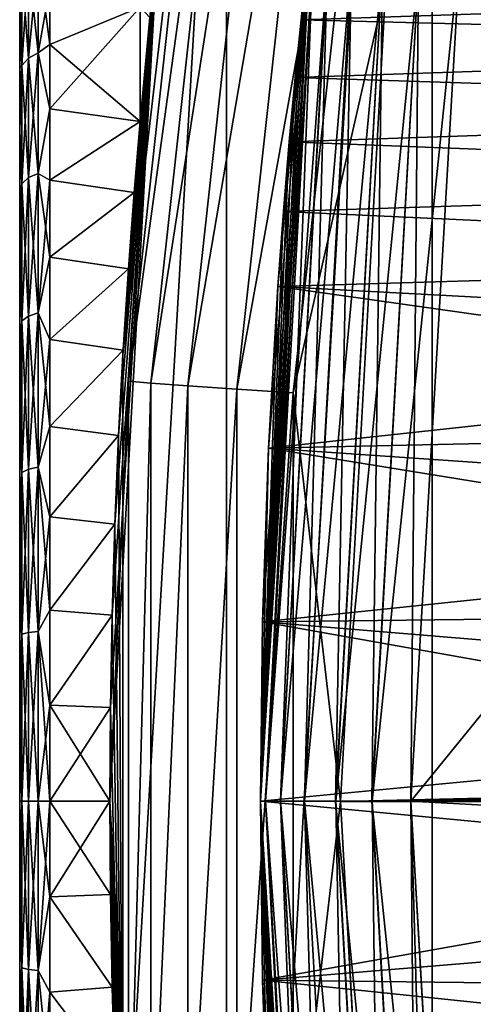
# Model space of a CAD drawing. Header units: metres. Extents: x -26 to 232, y -26 to 26.
# Tile 12 of 55: x -25.8 to -24.29, y -0.67 to 2.59. Entities that reach past the tile are written whole.
import ezdxf

# ---------------------------------------------------------------- set-up
doc = ezdxf.new("R2010")
doc.units = ezdxf.units.M
doc.layers.add('solid_TOP_LEVER_10_541_022_SW0001', color=7, linetype='CONTINUOUS')

msp = doc.modelspace()

# ---------------------------------------------------------------- linework, layer by layer
at = {"layer": 'solid_TOP_LEVER_10_541_022_SW0001'}
for points in [[(-24.428711, -7.313555, 160), (-24.428724, 7.31351, 160), (-23.414537, 10.099971, 160)], [(-23.414516, -10.100019, 160), (-24.428711, -7.313555, 160), (-23.414537, 10.099971, 160)], [(-25.112595, -4.428049, 160), (-25.112604, 4.427989, 160), (-24.428724, 7.31351, 160)], [(-24.428711, -7.313555, 160), (-25.112595, -4.428049, 160), (-24.428724, 7.31351, 160)], [(-25.456856, -1.482733, 160), (-25.45686, 1.482681, 160), (-25.112604, 4.427989, 160)], [(-25.315966, 3.058084, 165.143417), (-25.112604, 4.427989, 160), (-25.45686, 1.482681, 160)], [(-25.112595, -4.428049, 160), (-25.456856, -1.482733, 160), (-25.112604, 4.427989, 160)], [(-25.438648, 1.394118, 171.728012), (-25.133602, 4.164715, 171.793945), (-25.343597, 2.819942, 171.538574)], [(-25.060936, 4.144845, 172.010513), (-25.133602, 4.164715, 171.793945), (-25.438648, 1.394118, 171.728012)], [(-25.060936, 4.144845, 172.010513), (-25.438648, 1.394118, 171.728012), (-25.364466, 1.387463, 171.94487)], [(-25.060936, 4.144845, 172.010513), (-25.364466, 1.387463, 171.94487), (-24.939487, 4.117611, 172.206711)], [(-25.364466, 1.387463, 171.94487), (-25.240969, 1.378342, 172.141479), (-24.939487, 4.117611, 172.206711)], [(-24.939487, 4.117611, 172.206711), (-25.240969, 1.378342, 172.141479), (-24.778873, 4.085167, 172.367065)], [(-25.240969, 1.378342, 172.141479), (-25.077934, 1.367476, 172.302292), (-24.778873, 4.085167, 172.367065)], [(-24.778873, 4.085167, 172.367065), (-25.077934, 1.367476, 172.302292), (-24.594114, 4.050345, 172.482193)], [(-25.077934, 1.367476, 172.302292), (-24.890593, 1.355814, 172.417923), (-24.594114, 4.050345, 172.482193)], [(-24.594114, 4.050345, 172.482193), (-24.890593, 1.355814, 172.417923), (-24.583544, 2.708534, 172.510864)], [(-25.321018, 3.01597, 164.997009), (-25.315966, 3.058084, 165.143417), (-25.45686, 1.482681, 160)], [(-25.337854, 2.87108, 164.623825), (-25.321018, 3.01597, 164.997009), (-25.45686, 1.482681, 160)], [(-24.830959, 2.902322, 0.5), (-24.983099, 0, 0.371096), (-25, 0, 0.5)], [(-24.846697, 2.764348, 22.290943), (-24.830959, 2.902322, 0.5), (-25, 0, 0.5)], [(-25, 0, 27.25), (-25, 0, 157.300003), (-24.830959, 2.902322, 157.300003)], [(-24.825876, 2.797204, 157.429413), (-24.830959, 2.902322, 157.300003), (-25, 0, 157.300003)], [(-24.992912, 0.59527, 27.195021), (-25, 0, 27.25), (-24.830959, 2.902322, 157.300003)], [(-24.972551, 1.171185, 27.031635), (-24.992912, 0.59527, 27.195021), (-24.830959, 2.902322, 157.300003)], [(-24.82601, 2.79722, 0.371096), (-24.983099, 0, 0.371096), (-24.830959, 2.902322, 0.5)], [(-24.941536, 1.708726, 26.764553), (-24.972551, 1.171185, 27.031635), (-24.830959, 2.902322, 157.300003)], [(-24.923271, 1.957186, 26.594593), (-24.941536, 1.708726, 26.764553), (-24.830959, 2.902322, 157.300003)], [(-24.903986, 2.188936, 26.402302), (-24.923271, 1.957186, 26.594593), (-24.830959, 2.902322, 157.300003)], [(-24.884338, 2.402019, 26.189247), (-24.903986, 2.188936, 26.402302), (-24.830959, 2.902322, 157.300003)], [(-24.865017, 2.594401, 25.957441), (-24.884338, 2.402019, 26.189247), (-24.830959, 2.902322, 157.300003)], [(-25.356075, 2.705454, 164.317566), (-25.337854, 2.87108, 164.623825), (-25.45686, 1.482681, 160)], [(-25.498114, 0.310179, 169.335159), (-25.5, 0.000827, 171.505981), (-25.343597, 2.819942, 171.538574)], [(-25.438648, 1.394118, 171.728012), (-25.343597, 2.819942, 171.538574), (-25.5, 0.000827, 171.505981)], [(-25.492519, 0.617642, 169.290771), (-25.498114, 0.310179, 169.335159), (-25.343597, 2.819942, 171.538574)], [(-25.483408, 0.919725, 169.217148), (-25.492519, 0.617642, 169.290771), (-25.343597, 2.819942, 171.538574)], [(-25.471096, 1.213801, 169.114822), (-25.483408, 0.919725, 169.217148), (-25.343597, 2.819942, 171.538574)], [(-25.456017, 1.497076, 168.984665), (-25.471096, 1.213801, 169.114822), (-25.343597, 2.819942, 171.538574)], [(-25.438713, 1.766891, 168.827744), (-25.456017, 1.497076, 168.984665), (-25.343597, 2.819942, 171.538574)], [(-25.419792, 2.020943, 168.645248), (-25.438713, 1.766891, 168.827744), (-25.343597, 2.819942, 171.538574)], [(-25.4, 2.256103, 168.439331), (-25.419792, 2.020943, 168.645248), (-25.343597, 2.819942, 171.538574)], [(-25.366972, 2.601286, 168.03891), (-25.4, 2.256103, 168.439331), (-25.343597, 2.819942, 171.538574)], [(-24.628904, 0, 157.783096), (-24.5, 0, 157.800003), (-24.334637, 2.841734, 157.800003)], [(-24.474043, 2.757562, 157.783096), (-24.628904, 0, 157.783096), (-24.334637, 2.841734, 157.800003)], [(-24.334629, 2.841793), (24.5, 0), (-24.5, 0)], [(-24.474545, 2.757619, 0.017037), (-24.334629, 2.841793), (-24.5, 0)], [(-22.296558, 2.70728, 157.800003), (-24.334637, 2.841734, 157.800003), (-24.5, 0, 157.800003)], [(-24.334629, 2.841793), (24.334637, 2.841726), (24.5, 0)], [(-25.770739, 2.789193, 164.489655), (-25.770739, 2.467186, 164.029785), (-25.792418, 2.761059, 164.505905)], [(-25.770739, 2.789193, 167.710342), (-25.792418, 2.761059, 167.694092), (-25.792418, 2.4423, 168.149338)], [(-25.770739, 2.467186, 168.170212), (-25.770739, 2.789193, 167.710342), (-25.792418, 2.4423, 168.149338)], [(-25.770739, 2.467186, 168.170212), (-25.738268, 2.483813, 168.184174), (-25.738268, 2.80799, 167.721191)], [(-25.770739, 2.467186, 168.170212), (-25.738268, 2.80799, 167.721191), (-25.770739, 2.789193, 167.710342)], [(-25.770739, 2.789193, 164.489655), (-25.738268, 2.80799, 164.478806), (-25.738268, 2.483813, 164.015839)], [(-25.770739, 2.789193, 164.489655), (-25.738268, 2.483813, 164.015839), (-25.770739, 2.467186, 164.029785)], [(-25.738268, 2.80799, 167.721191), (-25.738268, 2.483813, 168.184174), (-25.700001, 2.702278, 167.905594)], [(-25.738268, 2.80799, 164.478806), (-25.700001, 2.702275, 164.294388), (-25.700001, 2.512283, 164.038223)], [(-25.738268, 2.483813, 164.015839), (-25.738268, 2.80799, 164.478806), (-25.700001, 2.512283, 164.038223)], [(-24.982964, 0, 157.429413), (-24.825876, 2.797204, 157.429413), (-25, 0, 157.300003)], [(-24.82601, 2.79722, 0.371096), (-24.933208, 0, 0.25034), (-24.983099, 0, 0.371096)], [(-24.776175, 2.791604, 157.55011), (-24.825876, 2.797204, 157.429413), (-24.982964, 0, 157.429413)], [(-24.776175, 2.791604, 157.55011), (-24.982964, 0, 157.429413), (-24.932947, 0, 157.55011)], [(-24.776434, 2.791634, 0.25034), (-24.933208, 0, 0.25034), (-24.82601, 2.79722, 0.371096)], [(-24.776434, 2.791634, 0.25034), (-24.853739, 0, 0.146632), (-24.933208, 0, 0.25034)], [(-24.776175, 2.791604, 157.55011), (-24.932947, 0, 157.55011), (-24.697096, 2.782694, 157.653732)], [(-24.932947, 0, 157.55011), (-24.853369, 0, 157.653732), (-24.697096, 2.782694, 157.653732)], [(-24.697464, 2.782736, 0.146632), (-24.853739, 0, 0.146632), (-24.776434, 2.791634, 0.25034)], [(-24.697464, 2.782736, 0.146632), (-24.750113, 0, 0.067053), (-24.853739, 0, 0.146632)], [(-24.697096, 2.782694, 157.653732), (-24.853369, 0, 157.653732), (-24.59404, 2.771083, 157.733215)], [(-24.59449, 2.771133, 0.067053), (-24.750113, 0, 0.067053), (-24.697464, 2.782736, 0.146632)], [(89.163017, 2.590335, 199.81929), (88.920876, 2.797125, 199.76062), (-24.583544, 2.708534, 172.510864)], [(-25.792418, 2.761059, 164.505905), (-25.792418, 2.4423, 164.050674), (-25.799999, 2.619088, 164.349899)], [(-25.792418, 2.761059, 167.694092), (-25.799999, 2.619158, 167.850006), (-25.799999, 2.435002, 168.098312)], [(-25.792418, 2.4423, 168.149338), (-25.792418, 2.761059, 167.694092), (-25.799999, 2.435002, 168.098312)], [(-25.770739, 2.467186, 164.029785), (-25.792418, 2.4423, 164.050674), (-25.792418, 2.761059, 164.505905)], [(-24.865017, 2.594399, 22.042555), (-24.846697, 2.764348, 22.290943), (-25, 0, 0.5)], [(-21.65, 2.702272, 22.194389), (-24.846697, 2.764348, 22.290943), (-24.865017, 2.594399, 22.042555)], [(-24.853369, 0, 157.653732), (-24.74966, 0, 157.733215), (-24.59404, 2.771083, 157.733215)], [(-24.59449, 2.771133, 0.067053), (-24.62941, 0, 0.017037), (-24.750113, 0, 0.067053)], [(-24.59404, 2.771083, 157.733215), (-24.74966, 0, 157.733215), (-24.474043, 2.757562, 157.783096)], [(-24.74966, 0, 157.733215), (-24.628904, 0, 157.783096), (-24.474043, 2.757562, 157.783096)], [(-24.59449, 2.771133, 0.067053), (-24.474545, 2.757619, 0.017037), (-24.62941, 0, 0.017037)], [(-24.474545, 2.757619, 0.017037), (-24.5, 0), (-24.62941, 0, 0.017037)], [(-25.738268, 2.483813, 168.184174), (-25.700001, 2.512286, 168.161774), (-25.700001, 2.702278, 167.905594)], [(-25.4, 2.635723, 168.001434), (-25.700001, 2.702278, 167.905594), (-25.700001, 2.512286, 168.161774)], [(-25.4, 2.635723, 164.198563), (-25.700001, 2.512283, 164.038223), (-25.700001, 2.702275, 164.294388)], [(-25.366972, 2.601297, 164.161102), (-25.356075, 2.705454, 164.317566), (-25.45686, 1.482681, 160)], [(-24.890593, 1.355814, 172.417923), (-24.733442, -0.001404, 172.478348), (-24.583544, 2.708534, 172.510864)], [(-21.65, 2.702272, 25.805611), (-21.65, 2.512283, 26.061779), (-24.865017, 2.594401, 25.957441)], [(-21.65, 2.512283, 21.938221), (-21.65, 2.702272, 22.194389), (-24.865017, 2.594399, 22.042555)], [(89.163017, 2.590335, 199.81929), (-24.583544, 2.708534, 172.510864), (-24.733442, -0.001404, 172.478348)], [(-22.460318, 0, 157.800003), (-22.296558, 2.70728, 157.800003), (-24.5, 0, 157.800003)], [(-25.799999, 2.435002, 168.098312), (-25.799999, 2.619158, 167.850006), (-25.799999, 2.619088, 164.349899)], [(-25.799999, 2.435002, 168.098312), (-25.799999, 2.619088, 164.349899), (-25.799999, 2.434922, 164.101593)], [(-25.792418, 2.4423, 164.050674), (-25.799999, 2.434922, 164.101593), (-25.799999, 2.619088, 164.349899)], [(-25.4, 2.635723, 168.001434), (-25.700001, 2.2981, 168.398102), (-25.4, 2.256103, 168.439331)], [(-25.4, 2.635723, 164.198563), (-25.4, 2.256103, 163.760666), (-25.700001, 2.512283, 164.038223)], [(-25.4, 2.635723, 168.001434), (-25.700001, 2.512286, 168.161774), (-25.700001, 2.2981, 168.398102)], [(-25.4, 2.635723, 168.001434), (-25.4, 2.256103, 168.439331), (-25.366972, 2.601286, 168.03891)], [(-25.4, 2.635723, 164.198563), (-25.366972, 2.601297, 164.161102), (-25.4, 2.256103, 163.760666)], [(-25.4, 2.256103, 163.760666), (-25.366972, 2.601297, 164.161102), (-25.45686, 1.482681, 160)], [(-24.884338, 2.402016, 21.810751), (-24.865017, 2.594399, 22.042555), (-25, 0, 0.5)], [(-21.65, 2.512283, 26.061779), (-24.884338, 2.402019, 26.189247), (-24.865017, 2.594401, 25.957441)], [(-21.65, 2.512283, 21.938221), (-24.865017, 2.594399, 22.042555), (-24.884338, 2.402016, 21.810751)], [(89.385475, 2.361463, 199.87323), (89.163017, 2.590335, 199.81929), (-24.733442, -0.001404, 172.478348)], [(-25.738268, 2.483813, 168.184174), (-25.700001, 2.2981, 168.398102), (-25.700001, 2.512286, 168.161774)], [(-25.738268, 2.483813, 164.015839), (-25.700001, 2.512283, 164.038223), (-25.700001, 2.298096, 163.801895)], [(-25.700001, 2.298096, 163.801895), (-25.700001, 2.512283, 164.038223), (-25.4, 2.256103, 163.760666)], [(-21.65, 2.512283, 26.061779), (-21.65, 2.298091, 26.298103), (-24.884338, 2.402019, 26.189247)], [(-21.65, 2.298091, 21.701897), (-21.65, 2.512283, 21.938221), (-24.884338, 2.402016, 21.810751)], [(-25.770739, 2.467186, 164.029785), (-25.770739, 2.070215, 163.632813), (-25.792418, 2.4423, 164.050674)], [(-25.770739, 2.467186, 168.170212), (-25.792418, 2.4423, 168.149338), (-25.792418, 2.049333, 168.542297)], [(-25.770739, 2.070215, 168.567184), (-25.770739, 2.467186, 168.170212), (-25.792418, 2.049333, 168.542297)], [(-25.770739, 2.070215, 168.567184), (-25.738268, 2.084167, 168.583817), (-25.738268, 2.483813, 168.184174)], [(-25.770739, 2.070215, 168.567184), (-25.738268, 2.483813, 168.184174), (-25.770739, 2.467186, 168.170212)], [(-25.770739, 2.467186, 164.029785), (-25.738268, 2.483813, 164.015839), (-25.738268, 2.084167, 163.61618)], [(-25.770739, 2.467186, 164.029785), (-25.738268, 2.084167, 163.61618), (-25.770739, 2.070215, 163.632813)], [(-25.738268, 2.483813, 168.184174), (-25.738268, 2.084167, 168.583817), (-25.700001, 2.2981, 168.398102)], [(-25.738268, 2.084167, 163.61618), (-25.738268, 2.483813, 164.015839), (-25.700001, 2.298096, 163.801895)], [(-25.792418, 2.4423, 164.050674), (-25.799999, 2.227323, 163.872559), (-25.799999, 2.434922, 164.101593)], [(-25.792418, 2.4423, 164.050674), (-25.792418, 2.049333, 163.6577), (-25.799999, 2.227323, 163.872559)], [(-25.792418, 2.4423, 168.149338), (-25.799999, 2.435002, 168.098312), (-25.799999, 2.227412, 168.327362)], [(-25.792418, 2.049333, 168.542297), (-25.792418, 2.4423, 168.149338), (-25.799999, 2.227412, 168.327362)], [(-25.799999, 2.227412, 168.327362), (-25.799999, 2.435002, 168.098312), (-25.799999, 2.434922, 164.101593)], [(-25.799999, 2.227412, 168.327362), (-25.799999, 2.434922, 164.101593), (-25.799999, 2.227323, 163.872559)], [(-25.770739, 2.070215, 163.632813), (-25.792418, 2.049333, 163.6577), (-25.792418, 2.4423, 164.050674)], [(-24.903988, 2.188932, 21.597694), (-24.884338, 2.402016, 21.810751), (-25, 0, 0.5)], [(-21.65, 2.298091, 21.701897), (-24.884338, 2.402016, 21.810751), (-24.903988, 2.188932, 21.597694)], [(-21.65, 2.298091, 26.298103), (-24.903986, 2.188936, 26.402302), (-24.884338, 2.402019, 26.189247)], [(89.586418, 2.112482, 199.922012), (89.385475, 2.361463, 199.87323), (-24.733442, -0.001404, 172.478348)], [(-25.738268, 2.084167, 168.583817), (-25.700001, 2.061781, 168.612274), (-25.700001, 2.2981, 168.398102)], [(-25.738268, 2.084167, 163.61618), (-25.700001, 2.298096, 163.801895), (-25.700001, 2.061777, 163.587723)], [(-25.700001, 2.2981, 168.398102), (-25.700001, 2.061781, 168.612274), (-25.4, 2.256103, 168.439331)], [(-25.700001, 2.061777, 163.587723), (-25.700001, 2.298096, 163.801895), (-25.4, 2.256103, 163.760666)], [(-21.65, 2.06174, 21.487688), (-21.65, 2.298091, 21.701897), (-24.903988, 2.188932, 21.597694)], [(-21.65, 2.298091, 26.298103), (-21.65, 2.06174, 26.512312), (-24.903986, 2.188936, 26.402302)], [(-25.700001, 2.061781, 168.612274), (-25.419792, 2.020943, 168.645248), (-25.4, 2.256103, 168.439331)], [(-25.700001, 2.061777, 163.587723), (-25.4, 2.256103, 163.760666), (-25.4198, 2.020845, 163.554672)], [(-25.4198, 2.020845, 163.554672), (-25.4, 2.256103, 163.760666), (-25.45686, 1.482681, 160)], [(-25.799999, 1.998372, 168.534958), (-25.799999, 2.227412, 168.327362), (-25.799999, 2.227323, 163.872559)], [(-25.792418, 2.049333, 168.542297), (-25.799999, 2.227412, 168.327362), (-25.799999, 1.998372, 168.534958)], [(-25.799999, 1.998372, 168.534958), (-25.799999, 2.227323, 163.872559), (-25.799999, 1.998275, 163.664963)], [(-25.792418, 2.049333, 163.6577), (-25.799999, 1.998275, 163.664963), (-25.799999, 2.227323, 163.872559)], [(-24.923271, 1.957183, 21.405405), (-24.903988, 2.188932, 21.597694), (-25, 0, 0.5)], [(-21.65, 2.06174, 26.512312), (-24.923271, 1.957186, 26.594593), (-24.903986, 2.188936, 26.402302)], [(-21.65, 2.06174, 21.487688), (-24.903988, 2.188932, 21.597694), (-24.923271, 1.957183, 21.405405)], [(89.764275, 1.845295, 199.96521), (89.586418, 2.112482, 199.922012), (-24.733442, -0.001404, 172.478348)], [(-25.770739, 2.070215, 163.632813), (-25.770739, 1.610341, 163.310806), (-25.792418, 2.049333, 163.6577)], [(-25.770739, 2.070215, 168.567184), (-25.792418, 2.049333, 168.542297), (-25.792418, 1.594098, 168.861053)], [(-25.770739, 1.610342, 168.889191), (-25.770739, 2.070215, 168.567184), (-25.792418, 1.594098, 168.861053)], [(-25.770739, 1.610342, 168.889191), (-25.738268, 1.621194, 168.90799), (-25.738268, 2.084167, 168.583817)], [(-25.770739, 1.610342, 168.889191), (-25.738268, 2.084167, 168.583817), (-25.770739, 2.070215, 168.567184)], [(-25.770739, 2.070215, 163.632813), (-25.738268, 2.084167, 163.61618), (-25.738268, 1.621194, 163.292007)], [(-25.770739, 2.070215, 163.632813), (-25.738268, 1.621194, 163.292007), (-25.770739, 1.610341, 163.310806)], [(-25.738268, 2.084167, 168.583817), (-25.738268, 1.621194, 168.90799), (-25.700001, 2.061781, 168.612274)], [(-25.738268, 2.084167, 163.61618), (-25.700001, 2.061777, 163.587723), (-25.700001, 1.805602, 163.39772)], [(-25.738268, 1.621194, 163.292007), (-25.738268, 2.084167, 163.61618), (-25.700001, 1.805602, 163.39772)], [(-25.738268, 1.621194, 168.90799), (-25.700001, 1.805607, 168.802277), (-25.700001, 2.061781, 168.612274)], [(-25.700001, 2.061781, 168.612274), (-25.700001, 1.805607, 168.802277), (-25.419792, 2.020943, 168.645248)], [(-25.700001, 1.805602, 163.39772), (-25.700001, 2.061777, 163.587723), (-25.4198, 2.020845, 163.554672)], [(-21.65, 2.06174, 26.512312), (-21.65, 1.805652, 26.702242), (-24.923271, 1.957186, 26.594593)], [(-21.65, 1.805652, 21.297758), (-21.65, 2.06174, 21.487688), (-24.923271, 1.957183, 21.405405)], [(-25.792418, 2.049333, 163.6577), (-25.792418, 1.594098, 163.338943), (-25.799999, 1.998275, 163.664963)], [(-25.792418, 2.049333, 168.542297), (-25.799999, 1.998372, 168.534958), (-25.799999, 1.750064, 168.719116)], [(-25.792418, 1.594098, 168.861053), (-25.792418, 2.049333, 168.542297), (-25.799999, 1.750064, 168.719116)], [(-25.770739, 1.610341, 163.310806), (-25.792418, 1.594098, 163.338943), (-25.792418, 2.049333, 163.6577)], [(-25.799999, 1.750064, 168.719116), (-25.799999, 1.998372, 168.534958), (-25.799999, 1.998275, 163.664963)], [(-25.799999, 1.750064, 168.719116), (-25.799999, 1.998275, 163.664963), (-25.799999, 1.74996, 163.48082)], [(-25.792418, 1.594098, 163.338943), (-25.799999, 1.74996, 163.48082), (-25.799999, 1.998275, 163.664963)], [(-25.700001, 1.805607, 168.802277), (-25.438713, 1.766891, 168.827744), (-25.419792, 2.020943, 168.645248)], [(-25.700001, 1.805602, 163.39772), (-25.4198, 2.020845, 163.554672), (-25.438698, 1.767092, 163.372391)], [(-25.438698, 1.767092, 163.372391), (-25.4198, 2.020845, 163.554672), (-25.45686, 1.482681, 160)], [(-24.941536, 1.708724, 21.235445), (-24.923271, 1.957183, 21.405405), (-25, 0, 0.5)], [(-21.65, 1.805652, 26.702242), (-24.941536, 1.708726, 26.764553), (-24.923271, 1.957186, 26.594593)], [(-21.65, 1.805652, 21.297758), (-24.923271, 1.957183, 21.405405), (-24.941536, 1.708724, 21.235445)], [(89.917358, 1.562395, 200.002411), (89.764275, 1.845295, 199.96521), (-24.733442, -0.001404, 172.478348)], [(-25.738268, 1.621194, 168.90799), (-25.700001, 1.532043, 168.966248), (-25.700001, 1.805607, 168.802277)], [(-25.738268, 1.621194, 163.292007), (-25.700001, 1.805602, 163.39772), (-25.700001, 1.532039, 163.233749)], [(-25.700001, 1.805607, 168.802277), (-25.700001, 1.532043, 168.966248), (-25.438713, 1.766891, 168.827744)], [(-25.700001, 1.532039, 163.233749), (-25.700001, 1.805602, 163.39772), (-25.438698, 1.767092, 163.372391)], [(-21.65, 1.805652, 26.702242), (-21.65, 1.532026, 26.866251), (-24.941536, 1.708726, 26.764553)], [(-21.65, 1.532026, 21.133749), (-21.65, 1.805652, 21.297758), (-24.941536, 1.708724, 21.235445)], [(-25.700001, 1.532039, 163.233749), (-25.438698, 1.767092, 163.372391), (-25.456003, 1.497289, 163.215454)], [(-25.700001, 1.532043, 168.966248), (-25.456017, 1.497076, 168.984665), (-25.438713, 1.766891, 168.827744)], [(-25.456003, 1.497289, 163.215454), (-25.438698, 1.767092, 163.372391), (-25.45686, 1.482681, 160)], [(-25.799999, 1.484921, 168.878036), (-25.799999, 1.750064, 168.719116), (-25.799999, 1.74996, 163.48082)], [(-25.792418, 1.594098, 168.861053), (-25.799999, 1.750064, 168.719116), (-25.799999, 1.484921, 168.878036)], [(-25.799999, 1.484921, 168.878036), (-25.799999, 1.74996, 163.48082), (-25.799999, 1.48481, 163.321899)], [(-25.792418, 1.594098, 163.338943), (-25.799999, 1.48481, 163.321899), (-25.799999, 1.74996, 163.48082)], [(-24.972551, 1.171188, 20.968365), (-24.941536, 1.708724, 21.235445), (-25, 0, 0.5)], [(-21.65, 1.243741, 27.0026), (-24.972551, 1.171185, 27.031635), (-24.941536, 1.708726, 26.764553)], [(-21.65, 1.532026, 21.133749), (-24.941536, 1.708724, 21.235445), (-24.972551, 1.171188, 20.968365)], [(-21.65, 1.532026, 26.866251), (-21.65, 1.243741, 27.0026), (-24.941536, 1.708726, 26.764553)], [(-25.770739, 1.610342, 168.889191), (-25.792418, 1.594098, 168.861053), (-25.792418, 1.090427, 169.095917)], [(-25.770739, 1.101539, 169.12645), (-25.770739, 1.610342, 168.889191), (-25.792418, 1.090427, 169.095917)], [(-25.770739, 1.610341, 163.310806), (-25.770739, 1.101538, 163.073547), (-25.792418, 1.594098, 163.338943)], [(-25.770739, 1.101539, 169.12645), (-25.738268, 1.108962, 169.146851), (-25.738268, 1.621194, 168.90799)], [(-25.770739, 1.101539, 169.12645), (-25.738268, 1.621194, 168.90799), (-25.770739, 1.610342, 168.889191)], [(-25.770739, 1.610341, 163.310806), (-25.738268, 1.621194, 163.292007), (-25.738268, 1.108962, 163.053146)], [(-25.770739, 1.610341, 163.310806), (-25.738268, 1.108962, 163.053146), (-25.770739, 1.101538, 163.073547)], [(-25.738268, 1.621194, 168.90799), (-25.738268, 1.108962, 169.146851), (-25.700001, 1.532043, 168.966248)], [(-25.738268, 1.621194, 163.292007), (-25.700001, 1.532039, 163.233749), (-25.700001, 1.24372, 163.097397)], [(-25.738268, 1.108962, 163.053146), (-25.738268, 1.621194, 163.292007), (-25.700001, 1.24372, 163.097397)], [(-25.792418, 1.594098, 163.338943), (-25.792418, 1.090427, 163.10408), (-25.799999, 1.48481, 163.321899)], [(-25.792418, 1.594098, 168.861053), (-25.799999, 1.484921, 168.878036), (-25.799999, 1.205484, 169.010208)], [(-25.792418, 1.090427, 169.095917), (-25.792418, 1.594098, 168.861053), (-25.799999, 1.205484, 169.010208)], [(-25.770739, 1.101538, 163.073547), (-25.792418, 1.090427, 163.10408), (-25.792418, 1.594098, 163.338943)], [(90.044365, 1.266333, 200.03331), (89.917358, 1.562395, 200.002411), (-24.733442, -0.001404, 172.478348)], [(-25.738268, 1.108962, 169.146851), (-25.700001, 1.243725, 169.1026), (-25.700001, 1.532043, 168.966248)], [(-25.700001, 1.532043, 168.966248), (-25.700001, 1.243725, 169.1026), (-25.456017, 1.497076, 168.984665)], [(-25.700001, 1.24372, 163.097397), (-25.700001, 1.532039, 163.233749), (-25.456003, 1.497289, 163.215454)], [(-21.65, 1.243741, 20.9974), (-21.65, 1.532026, 21.133749), (-24.972551, 1.171188, 20.968365)], [(-25.799999, 1.205484, 169.010208), (-25.799999, 1.484921, 168.878036), (-25.799999, 1.48481, 163.321899)], [(-25.799999, 1.205484, 169.010208), (-25.799999, 1.48481, 163.321899), (-25.799999, 1.205368, 163.189743)], [(-25.792418, 1.090427, 163.10408), (-25.799999, 1.205368, 163.189743), (-25.799999, 1.48481, 163.321899)], [(-25.700001, 1.24372, 163.097397), (-25.456003, 1.497289, 163.215454), (-25.471087, 1.213976, 163.085236)], [(-25.700001, 1.243725, 169.1026), (-25.471096, 1.213801, 169.114822), (-25.456017, 1.497076, 168.984665)], [(-25.471087, 1.213976, 163.085236), (-25.456003, 1.497289, 163.215454), (-25.45686, 1.482681, 160)], [(-25.471087, 1.213976, 163.085236), (-25.45686, 1.482681, 160), (-25.456856, -1.482733, 160)], [(-25.43865, -1.394055, 171.728012), (-25.438648, 1.394118, 171.728012), (-25.5, 0.000827, 171.505981)], [(-25.364466, 1.387463, 171.94487), (-25.438648, 1.394118, 171.728012), (-25.43865, -1.394055, 171.728012)], [(-25.364466, 1.387463, 171.94487), (-25.43865, -1.394055, 171.728012), (-25.36447, -1.3874, 171.94487)], [(-25.364466, 1.387463, 171.94487), (-25.36447, -1.3874, 171.94487), (-25.240969, 1.378342, 172.141479)], [(-25.36447, -1.3874, 171.94487), (-25.240971, -1.37828, 172.141479), (-25.240969, 1.378342, 172.141479)], [(-25.240969, 1.378342, 172.141479), (-25.240971, -1.37828, 172.141479), (-25.077934, 1.367476, 172.302292)], [(-25.240971, -1.37828, 172.141479), (-25.077936, -1.367414, 172.302292), (-25.077934, 1.367476, 172.302292)], [(-25.077934, 1.367476, 172.302292), (-25.077936, -1.367414, 172.302292), (-24.890593, 1.355814, 172.417923)], [(-25.077936, -1.367414, 172.302292), (-24.890596, -1.355753, 172.417923), (-24.890593, 1.355814, 172.417923)], [(-24.890593, 1.355814, 172.417923), (-24.890596, -1.355753, 172.417923), (-24.733442, -0.001404, 172.478348)], [(-25.738268, 1.108962, 169.146851), (-25.700001, 0.94343, 169.210052), (-25.700001, 1.243725, 169.1026)], [(-25.738268, 1.108962, 163.053146), (-25.700001, 1.24372, 163.097397), (-25.700001, 0.943425, 162.989944)], [(-25.700001, 1.243725, 169.1026), (-25.700001, 0.94343, 169.210052), (-25.471096, 1.213801, 169.114822)], [(-25.700001, 0.943425, 162.989944), (-25.700001, 1.24372, 163.097397), (-25.471087, 1.213976, 163.085236)], [(-21.65, 1.243741, 27.0026), (-21.65, 0.943432, 27.110054), (-24.972551, 1.171185, 27.031635)], [(-21.65, 0.943432, 20.889946), (-21.65, 1.243741, 20.9974), (-24.972551, 1.171188, 20.968365)], [(90.144295, 0.959406, 200.057617), (90.044365, 1.266333, 200.03331), (-24.733442, -0.001404, 172.478348)], [(-25.700001, 0.943425, 162.989944), (-25.471087, 1.213976, 163.085236), (-25.483404, 0.919857, 162.982895)], [(-25.700001, 0.94343, 169.210052), (-25.483408, 0.919725, 169.217148), (-25.471096, 1.213801, 169.114822)], [(-25.483404, 0.919857, 162.982895), (-25.471087, 1.213976, 163.085236), (-25.456856, -1.482733, 160)], [(-25.799999, 0.914411, 169.114365), (-25.799999, 1.205484, 169.010208), (-25.799999, 1.205368, 163.189743)], [(-25.792418, 1.090427, 169.095917), (-25.799999, 1.205484, 169.010208), (-25.799999, 0.914411, 169.114365)], [(-25.799999, 0.914411, 169.114365), (-25.799999, 1.205368, 163.189743), (-25.799999, 0.914291, 163.085602)], [(-25.792418, 1.090427, 163.10408), (-25.799999, 0.914291, 163.085602), (-25.799999, 1.205368, 163.189743)], [(-24.992912, 0.595273, 20.804979), (-24.972551, 1.171188, 20.968365), (-25, 0, 0.5)], [(-21.65, 0.943432, 20.889946), (-24.972551, 1.171188, 20.968365), (-24.992912, 0.595273, 20.804979)], [(-21.65, 0.634007, 27.187559), (-24.992912, 0.59527, 27.195021), (-24.972551, 1.171185, 27.031635)], [(-21.65, 0.943432, 27.110054), (-21.65, 0.634007, 27.187559), (-24.972551, 1.171185, 27.031635)], [(-25.792418, 1.090427, 163.10408), (-25.792418, 0.553624, 162.960236), (-25.799999, 0.914291, 163.085602)], [(-25.792418, 1.090427, 169.095917), (-25.799999, 0.914411, 169.114365), (-25.799999, 0.614545, 169.189468)], [(-25.792418, 0.553625, 169.239761), (-25.792418, 1.090427, 169.095917), (-25.799999, 0.614545, 169.189468)], [(-25.770739, 1.101539, 169.12645), (-25.792418, 1.090427, 169.095917), (-25.792418, 0.553625, 169.239761)], [(-25.770739, 0.559266, 169.271759), (-25.770739, 1.101539, 169.12645), (-25.792418, 0.553625, 169.239761)], [(-25.770739, 1.101538, 163.073547), (-25.770739, 0.559266, 162.928253), (-25.792418, 1.090427, 163.10408)], [(-25.770739, 0.559266, 162.928253), (-25.792418, 0.553624, 162.960236), (-25.792418, 1.090427, 163.10408)], [(-25.770739, 0.559266, 169.271759), (-25.738268, 0.563035, 169.293121), (-25.738268, 1.108962, 169.146851)], [(-25.770739, 0.559266, 169.271759), (-25.738268, 1.108962, 169.146851), (-25.770739, 1.101539, 169.12645)], [(-25.770739, 1.101538, 163.073547), (-25.738268, 1.108962, 163.053146), (-25.738268, 0.563035, 162.906876)], [(-25.770739, 1.101538, 163.073547), (-25.738268, 0.563035, 162.906876), (-25.770739, 0.559266, 162.928253)], [(-25.738268, 1.108962, 169.146851), (-25.738268, 0.563035, 169.293121), (-25.700001, 0.94343, 169.210052)], [(-25.738268, 1.108962, 163.053146), (-25.700001, 0.943425, 162.989944), (-25.700001, 0.634043, 162.912445)], [(-25.738268, 0.563035, 162.906876), (-25.738268, 1.108962, 163.053146), (-25.700001, 0.634043, 162.912445)], [(90.216354, 0.644026, 200.075165), (90.144295, 0.959406, 200.057617), (-24.733442, -0.001404, 172.478348)], [(-25.738268, 0.563035, 169.293121), (-25.700001, 0.634048, 169.287552), (-25.700001, 0.94343, 169.210052)], [(-25.700001, 0.94343, 169.210052), (-25.700001, 0.634048, 169.287552), (-25.483408, 0.919725, 169.217148)], [(-25.700001, 0.634043, 162.912445), (-25.700001, 0.943425, 162.989944), (-25.483404, 0.919857, 162.982895)], [(-25.700001, 0.634043, 162.912445), (-25.483404, 0.919857, 162.982895), (-25.492517, 0.617728, 162.909241)], [(-25.700001, 0.634048, 169.287552), (-25.492519, 0.617642, 169.290771), (-25.483408, 0.919725, 169.217148)], [(-25.492517, 0.617728, 162.909241), (-25.483404, 0.919857, 162.982895), (-25.456856, -1.482733, 160)], [(-21.65, 0.634007, 20.812441), (-21.65, 0.943432, 20.889946), (-24.992912, 0.595273, 20.804979)], [(-25.799999, 0.614545, 169.189468), (-25.799999, 0.914411, 169.114365), (-25.799999, 0.914291, 163.085602)], [(-25.799999, 0.614545, 169.189468), (-25.799999, 0.914291, 163.085602), (-25.799999, 0.614421, 163.010498)], [(-25.792418, 0.553624, 162.960236), (-25.799999, 0.614421, 163.010498), (-25.799999, 0.914291, 163.085602)], [(-25.738268, 0.563035, 169.293121), (-25.700001, 0.318561, 169.334351), (-25.700001, 0.634048, 169.287552)], [(-25.738268, 0.563035, 162.906876), (-25.700001, 0.634043, 162.912445), (-25.700001, 0.318555, 162.865646)], [(-25.700001, 0.634048, 169.287552), (-25.700001, 0.318561, 169.334351), (-25.492519, 0.617642, 169.290771)], [(-25.700001, 0.318555, 162.865646), (-25.700001, 0.634043, 162.912445), (-25.492517, 0.617728, 162.909241)], [(-21.65, 0.634007, 27.187559), (-21.65, 0.318568, 27.234346), (-24.992912, 0.59527, 27.195021)], [(-21.65, 0.318568, 20.765654), (-21.65, 0.634007, 20.812441), (-24.992912, 0.595273, 20.804979)], [(90.259811, 0.323098, 200.085739), (90.216354, 0.644026, 200.075165), (-24.733442, -0.001404, 172.478348)], [(-25.799999, 0.308779, 169.234833), (-25.799999, 0.614545, 169.189468), (-25.799999, 0.614421, 163.010498)], [(-25.792418, 0.553625, 169.239761), (-25.799999, 0.614545, 169.189468), (-25.799999, 0.308779, 169.234833)], [(-25.799999, 0.308779, 169.234833), (-25.799999, 0.614421, 163.010498), (-25.799999, 0.308652, 162.965164)], [(-25.792418, 0.553624, 162.960236), (-25.799999, 0.308652, 162.965164), (-25.799999, 0.614421, 163.010498)], [(-25.700001, 0.318555, 162.865646), (-25.492517, 0.617728, 162.909241), (-25.498114, 0.310217, 162.864838)], [(-25.700001, 0.318561, 169.334351), (-25.498114, 0.310179, 169.335159), (-25.492519, 0.617642, 169.290771)], [(-25.498114, 0.310217, 162.864838), (-25.492517, 0.617728, 162.909241), (-25.456856, -1.482733, 160)], [(-25, 0, 20.75), (-24.992912, 0.595273, 20.804979), (-25, 0, 0.5)], [(-21.65, 0.318568, 20.765654), (-24.992912, 0.595273, 20.804979), (-25, 0, 20.75)], [(-21.65, 0, 27.25), (-25, 0, 27.25), (-24.992912, 0.59527, 27.195021)], [(-21.65, 0.318568, 27.234346), (-21.65, 0, 27.25), (-24.992912, 0.59527, 27.195021)], [(-25.770739, 0.559266, 169.271759), (-25.792418, 0, 169.288193), (-25.770739, 0, 169.320679)], [(-25.770739, 0.559266, 169.271759), (-25.792418, 0.553625, 169.239761), (-25.792418, 0, 169.288193)], [(-25.770739, 0.559266, 162.928253), (-25.770739, 0, 162.879318), (-25.792418, 0.553624, 162.960236)], [(-25.770739, 0.559266, 162.928253), (-25.738268, 0.563035, 162.906876), (-25.738268, 0, 162.857605)], [(-25.738268, 0.563035, 169.293121), (-25.770739, 0, 169.320679), (-25.738268, 0, 169.342392)], [(-25.770739, 0.559266, 169.271759), (-25.770739, 0, 169.320679), (-25.738268, 0.563035, 169.293121)], [(-25.770739, 0.559266, 162.928253), (-25.738268, 0, 162.857605), (-25.770739, 0, 162.879318)], [(-25.738268, 0.563035, 162.906876), (-25.700001, 0, 162.850006), (-25.738268, 0, 162.857605)], [(-25.738268, 0.563035, 162.906876), (-25.700001, 0.318555, 162.865646), (-25.700001, 0, 162.850006)], [(-25.738268, 0.563035, 169.293121), (-25.738268, 0, 169.342392), (-25.700001, 0.318561, 169.334351)], [(-25.792418, 0.553625, 169.239761), (-25.799999, 0.308779, 169.234833), (-25.799999, 0, 169.25)], [(-25.792418, 0.553625, 169.239761), (-25.799999, 0, 169.25), (-25.792418, 0, 169.288193)], [(-25.792418, 0.553624, 162.960236), (-25.792418, 0, 162.911804), (-25.799999, 0.308652, 162.965164)], [(-25.792418, 0.553624, 162.960236), (-25.770739, 0, 162.879318), (-25.792418, 0, 162.911804)], [(-25.799999, 0.308779, 169.234833), (-25.799999, 0.308652, 162.965164), (-25.799999, 0, 162.949997)], [(-25.799999, 0, 169.25), (-25.799999, 0.308779, 169.234833), (-25.799999, 0, 162.949997)], [(-25.792418, 0, 162.911804), (-25.799999, 0, 162.949997), (-25.799999, 0.308652, 162.965164)], [(-25.700001, 0.318561, 169.334351), (-25.738268, 0, 169.342392), (-25.700001, 0, 169.350006)], [(-25.700001, 0.318561, 169.334351), (-25.700001, 0, 169.350006), (-25.498114, 0.310179, 169.335159)], [(-25.700001, 0.318555, 162.865646), (-25.498114, 0.310217, 162.864838), (-25.5, 0, 162.850006)], [(-25.700001, 0.318555, 162.865646), (-25.5, 0, 162.850006), (-25.700001, 0, 162.850006)], [(-25.700001, 0, 169.350006), (-25.5, 0, 169.350006), (-25.498114, 0.310179, 169.335159)], [(-25.5, 0, 162.850006), (-25.498114, 0.310217, 162.864838), (-25.456856, -1.482733, 160)], [(-25.498114, 0.310179, 169.335159), (-25.5, 0, 169.350006), (-25.5, 0.000827, 171.505981)], [(-21.65, 0, 20.75), (-21.65, 0.318568, 20.765654), (-25, 0, 20.75)], [(90.259781, -0.000338, 200.085739), (90.259811, 0.323098, 200.085739), (-24.733442, -0.001404, 172.478348)], [(-25.799999, -0.308779, 162.965164), (-25.799999, 0, 169.25), (-25.799999, 0, 162.949997)], [(-25.799999, -0.308779, 162.965164), (-25.799999, -0.308652, 169.234848), (-25.799999, 0, 169.25)], [(-25.792418, 0, 169.288193), (-25.799999, 0, 169.25), (-25.799999, -0.308652, 169.234848)], [(-25.792418, -0.553624, 169.239761), (-25.792418, 0, 169.288193), (-25.799999, -0.308652, 169.234848)], [(-25.770739, 0, 169.320679), (-25.792418, 0, 169.288193), (-25.792418, -0.553624, 169.239761)], [(-25.770739, -0.559266, 169.271759), (-25.770739, 0, 169.320679), (-25.792418, -0.553624, 169.239761)], [(-25.770739, -0.559266, 169.271759), (-25.738268, -0.563035, 169.293121), (-25.738268, 0, 169.342392)], [(-25.770739, -0.559266, 169.271759), (-25.738268, 0, 169.342392), (-25.770739, 0, 169.320679)], [(-25.738268, 0, 169.342392), (-25.738268, -0.563035, 169.293121), (-25.700001, 0, 169.350006)], [(-25.366972, -2.601293, 168.038895), (-25.343781, -2.818298, 171.538528), (-25.5, 0.000827, 171.505981)], [(-25.43865, -1.394055, 171.728012), (-25.5, 0.000827, 171.505981), (-25.343781, -2.818298, 171.538528)], [(-25.419792, -2.020943, 168.645248), (-25.4, -2.256103, 168.439331), (-25.5, 0.000827, 171.505981)], [(-25.366972, -2.601293, 168.038895), (-25.5, 0.000827, 171.505981), (-25.4, -2.256103, 168.439331)], [(-25.438713, -1.766879, 168.827759), (-25.419792, -2.020943, 168.645248), (-25.5, 0.000827, 171.505981)], [(-25.456017, -1.497055, 168.984665), (-25.438713, -1.766879, 168.827759), (-25.5, 0.000827, 171.505981)], [(-25.471096, -1.213778, 169.114838), (-25.456017, -1.497055, 168.984665), (-25.5, 0.000827, 171.505981)], [(-25.48341, -0.919702, 169.217148), (-25.471096, -1.213778, 169.114838), (-25.5, 0.000827, 171.505981)], [(-25.492519, -0.617623, 169.290771), (-25.48341, -0.919702, 169.217148), (-25.5, 0.000827, 171.505981)], [(-25.498114, -0.310163, 169.335159), (-25.492519, -0.617623, 169.290771), (-25.5, 0.000827, 171.505981)], [(-25.5, 0, 169.350006), (-25.498114, -0.310163, 169.335159), (-25.5, 0.000827, 171.505981)], [(-24.82601, -2.79722, 0.371096), (-24.830957, -2.902339, 0.5), (-25, 0, 0.5)], [(-25, 0, 20.75), (-25, 0, 0.5), (-24.830957, -2.902339, 0.5)], [(-24.983099, 0, 0.371096), (-24.82601, -2.79722, 0.371096), (-25, 0, 0.5)], [(-24.992912, -0.59527, 20.804979), (-25, 0, 20.75), (-24.830957, -2.902339, 0.5)], [(-24.992912, -0.595273, 27.195021), (-25, 0, 157.300003), (-25, 0, 27.25)], [(-24.830957, -2.902339, 157.300003), (-24.982964, 0, 157.429413), (-25, 0, 157.300003)], [(-24.846697, -2.764348, 25.709057), (-24.830957, -2.902339, 157.300003), (-25, 0, 157.300003)], [(-24.865017, -2.594399, 25.957445), (-24.846697, -2.764348, 25.709057), (-25, 0, 157.300003)], [(-24.884338, -2.402016, 26.189249), (-24.865017, -2.594399, 25.957445), (-25, 0, 157.300003)], [(-24.903988, -2.188932, 26.402306), (-24.884338, -2.402016, 26.189249), (-25, 0, 157.300003)], [(-24.923271, -1.957183, 26.594595), (-24.903988, -2.188932, 26.402306), (-25, 0, 157.300003)], [(-24.941536, -1.708724, 26.764555), (-24.923271, -1.957183, 26.594595), (-25, 0, 157.300003)], [(-24.972551, -1.171188, 27.031635), (-24.941536, -1.708724, 26.764555), (-25, 0, 157.300003)], [(-24.992912, -0.595273, 27.195021), (-24.972551, -1.171188, 27.031635), (-25, 0, 157.300003)], [(-21.65, -0.318568, 27.234346), (-24.992912, -0.595273, 27.195021), (-25, 0, 27.25)], [(-21.65, -0.318568, 27.234346), (-25, 0, 27.25), (-21.65, 0, 27.25)], [(-21.65, 0, 20.75), (-25, 0, 20.75), (-24.992912, -0.59527, 20.804979)], [(-24.62941, 0, 0.017037), (-24.5, 0), (-24.334637, -2.841726)], [(-24.474043, -2.757562, 157.783096), (-24.5, 0, 157.800003), (-24.628904, 0, 157.783096)], [(24.334629, -2.841793), (-24.334637, -2.841726), (-24.5, 0)], [(24.5, 0), (24.334629, -2.841793), (-24.5, 0)], [(-24.474043, -2.757562, 157.783096), (-24.458529, -1.424873, 157.800003), (-24.5, 0, 157.800003)], [(-22.460318, 0, 157.800003), (-24.5, 0, 157.800003), (-24.458529, -1.424873, 157.800003)], [(-25.792418, -0.553625, 162.960236), (-25.799999, -0.308779, 162.965164), (-25.799999, 0, 162.949997)], [(-25.792418, 0, 162.911804), (-25.792418, -0.553625, 162.960236), (-25.799999, 0, 162.949997)], [(-25.770739, -0.559266, 162.928253), (-25.792418, -0.553625, 162.960236), (-25.792418, 0, 162.911804)], [(-25.770739, -0.559266, 162.928253), (-25.792418, 0, 162.911804), (-25.770739, 0, 162.879318)], [(-25.770739, 0, 162.879318), (-25.738268, 0, 162.857605), (-25.738268, -0.563035, 162.906876)], [(-25.770739, -0.559266, 162.928253), (-25.770739, 0, 162.879318), (-25.738268, -0.563035, 162.906876)], [(-25.738268, -0.563035, 169.293121), (-25.700001, -0.318555, 169.334351), (-25.700001, 0, 169.350006)], [(-25.738268, 0, 162.857605), (-25.700001, 0, 162.850006), (-25.700001, -0.318561, 162.865646)], [(-25.738268, -0.563035, 162.906876), (-25.738268, 0, 162.857605), (-25.700001, -0.318561, 162.865646)], [(-25.700001, -0.318555, 169.334351), (-25.498114, -0.310163, 169.335159), (-25.5, 0, 169.350006)], [(-25.700001, -0.318555, 169.334351), (-25.5, 0, 169.350006), (-25.700001, 0, 169.350006)], [(-25.700001, 0, 162.850006), (-25.5, 0, 162.850006), (-25.498114, -0.310227, 162.864838)], [(-25.700001, 0, 162.850006), (-25.498114, -0.310227, 162.864838), (-25.700001, -0.318561, 162.865646)], [(-25.498114, -0.310227, 162.864838), (-25.5, 0, 162.850006), (-25.456856, -1.482733, 160)], [(-21.65, -0.318568, 20.765654), (-21.65, 0, 20.75), (-24.992912, -0.59527, 20.804979)], [(-24.776434, -2.791634, 0.25034), (-24.82601, -2.79722, 0.371096), (-24.983099, 0, 0.371096)], [(-24.776434, -2.791634, 0.25034), (-24.983099, 0, 0.371096), (-24.933208, 0, 0.25034)], [(-24.825876, -2.797204, 157.429413), (-24.932947, 0, 157.55011), (-24.982964, 0, 157.429413)], [(-24.830957, -2.902339, 157.300003), (-24.825876, -2.797204, 157.429413), (-24.982964, 0, 157.429413)], [(-24.697464, -2.782736, 0.146632), (-24.776434, -2.791634, 0.25034), (-24.933208, 0, 0.25034)], [(-24.697464, -2.782736, 0.146632), (-24.933208, 0, 0.25034), (-24.853739, 0, 0.146632)], [(-24.776175, -2.791604, 157.55011), (-24.853369, 0, 157.653732), (-24.932947, 0, 157.55011)], [(-24.776175, -2.791604, 157.55011), (-24.932947, 0, 157.55011), (-24.825876, -2.797204, 157.429413)], [(-24.890596, -1.355753, 172.417923), (-24.583258, -2.711109, 172.510925), (-24.733442, -0.001404, 172.478348)], [(-24.59449, -2.771133, 0.067053), (-24.697464, -2.782736, 0.146632), (-24.853739, 0, 0.146632)], [(-24.59449, -2.771133, 0.067053), (-24.853739, 0, 0.146632), (-24.750113, 0, 0.067053)], [(-24.697096, -2.782694, 157.653732), (-24.74966, 0, 157.733215), (-24.853369, 0, 157.653732)], [(-24.776175, -2.791604, 157.55011), (-24.697096, -2.782694, 157.653732), (-24.853369, 0, 157.653732)], [(-24.750113, 0, 0.067053), (-24.62941, 0, 0.017037), (-24.474545, -2.757619, 0.017037)], [(-24.59449, -2.771133, 0.067053), (-24.750113, 0, 0.067053), (-24.474545, -2.757619, 0.017037)], [(-24.59404, -2.771083, 157.733215), (-24.628904, 0, 157.783096), (-24.74966, 0, 157.733215)], [(-24.697096, -2.782694, 157.653732), (-24.59404, -2.771083, 157.733215), (-24.74966, 0, 157.733215)], [(90.25975, -0.323774, 200.085724), (90.259781, -0.000338, 200.085739), (-24.733442, -0.001404, 172.478348)], [(90.25975, -0.323774, 200.085724), (-24.733442, -0.001404, 172.478348), (-24.583258, -2.711109, 172.510925)], [(-24.474545, -2.757619, 0.017037), (-24.62941, 0, 0.017037), (-24.334637, -2.841726)], [(-24.59404, -2.771083, 157.733215), (-24.474043, -2.757562, 157.783096), (-24.628904, 0, 157.783096)], [(-22.296558, -2.70728, 157.800003), (-22.460318, 0, 157.800003), (-24.458529, -1.424873, 157.800003)], [(-25.799999, -0.308779, 162.965164), (-25.799999, -0.614421, 169.189499), (-25.799999, -0.308652, 169.234848)], [(-25.792418, -0.553624, 169.239761), (-25.799999, -0.308652, 169.234848), (-25.799999, -0.614421, 169.189499)], [(-25.799999, -0.308779, 162.965164), (-25.799999, -0.614545, 163.010529), (-25.799999, -0.614421, 169.189499)], [(-25.792418, -0.553625, 162.960236), (-25.799999, -0.614545, 163.010529), (-25.799999, -0.308779, 162.965164)], [(-25.738268, -0.563035, 169.293121), (-25.700001, -0.634043, 169.287552), (-25.700001, -0.318555, 169.334351)], [(-25.738268, -0.563035, 162.906876), (-25.700001, -0.318561, 162.865646), (-25.700001, -0.634048, 162.912445)], [(-25.700001, -0.318555, 169.334351), (-25.492519, -0.617623, 169.290771), (-25.498114, -0.310163, 169.335159)], [(-25.700001, -0.318561, 162.865646), (-25.498114, -0.310227, 162.864838), (-25.492517, -0.617738, 162.909256)], [(-25.700001, -0.634043, 169.287552), (-25.492519, -0.617623, 169.290771), (-25.700001, -0.318555, 169.334351)], [(-25.700001, -0.318561, 162.865646), (-25.492517, -0.617738, 162.909256), (-25.700001, -0.634048, 162.912445)], [(-25.492517, -0.617738, 162.909256), (-25.498114, -0.310227, 162.864838), (-25.456856, -1.482733, 160)], [(-21.65, -0.634007, 20.812441), (-21.65, -0.318568, 20.765654), (-24.992912, -0.59527, 20.804979)], [(-21.65, -0.318568, 27.234346), (-21.65, -0.634007, 27.187559), (-24.992912, -0.595273, 27.195021)], [(90.216255, -0.644567, 200.075134), (90.25975, -0.323774, 200.085724), (-24.583258, -2.711109, 172.510925)], [(-25.792418, -0.553624, 169.239761), (-25.799999, -0.614421, 169.189499), (-25.799999, -0.914291, 169.114395)], [(-25.792418, -1.090427, 169.095917), (-25.792418, -0.553624, 169.239761), (-25.799999, -0.914291, 169.114395)], [(-25.792418, -0.553625, 162.960236), (-25.792418, -1.090427, 163.10408), (-25.799999, -0.614545, 163.010529)], [(-25.770739, -0.559266, 169.271759), (-25.792418, -0.553624, 169.239761), (-25.792418, -1.090427, 169.095917)], [(-25.770739, -1.101539, 163.073547), (-25.792418, -1.090427, 163.10408), (-25.792418, -0.553625, 162.960236)], [(-25.770739, -0.559266, 162.928253), (-25.770739, -1.101539, 163.073547), (-25.792418, -0.553625, 162.960236)], [(-25.770739, -1.101538, 169.12645), (-25.770739, -0.559266, 169.271759), (-25.792418, -1.090427, 169.095917)], [(-25.770739, -0.559266, 162.928253), (-25.738268, -0.563035, 162.906876), (-25.738268, -1.108962, 163.053146)], [(-25.770739, -0.559266, 162.928253), (-25.738268, -1.108962, 163.053146), (-25.770739, -1.101539, 163.073547)], [(-25.770739, -1.101538, 169.12645), (-25.738268, -0.563035, 169.293121), (-25.770739, -0.559266, 169.271759)], [(-25.770739, -1.101538, 169.12645), (-25.738268, -1.108962, 169.146851), (-25.738268, -0.563035, 169.293121)], [(-25.738268, -0.563035, 169.293121), (-25.738268, -1.108962, 169.146851), (-25.700001, -0.634043, 169.287552)], [(-25.738268, -0.563035, 162.906876), (-25.700001, -0.634048, 162.912445), (-25.700001, -0.94343, 162.989944)], [(-25.738268, -1.108962, 163.053146), (-25.738268, -0.563035, 162.906876), (-25.700001, -0.94343, 162.989944)], [(-25.799999, -0.614545, 163.010529), (-25.799999, -0.914291, 169.114395), (-25.799999, -0.614421, 169.189499)], [(-25.799999, -0.614545, 163.010529), (-25.799999, -0.914411, 163.085648), (-25.799999, -0.914291, 169.114395)], [(-25.792418, -1.090427, 163.10408), (-25.799999, -0.914411, 163.085648), (-25.799999, -0.614545, 163.010529)], [(-25.700001, -0.634043, 169.287552), (-25.48341, -0.919702, 169.217148), (-25.492519, -0.617623, 169.290771)], [(-25.700001, -0.634048, 162.912445), (-25.492517, -0.617738, 162.909256), (-25.483404, -0.919868, 162.982895)], [(-25.483404, -0.919868, 162.982895), (-25.492517, -0.617738, 162.909256), (-25.456856, -1.482733, 160)], [(-24.972551, -1.171187, 20.968365), (-24.992912, -0.59527, 20.804979), (-24.830957, -2.902339, 0.5)], [(-21.65, -0.634007, 20.812441), (-24.992912, -0.59527, 20.804979), (-24.972551, -1.171187, 20.968365)], [(-21.65, -0.943432, 27.110054), (-24.972551, -1.171188, 27.031635), (-24.992912, -0.595273, 27.195021)], [(-21.65, -0.634007, 27.187559), (-21.65, -0.943432, 27.110054), (-24.992912, -0.595273, 27.195021)], [(-25.738268, -1.108962, 169.146851), (-25.700001, -0.943425, 169.210052), (-25.700001, -0.634043, 169.287552)], [(-25.700001, -0.943425, 169.210052), (-25.48341, -0.919702, 169.217148), (-25.700001, -0.634043, 169.287552)], [(-25.700001, -0.634048, 162.912445), (-25.483404, -0.919868, 162.982895), (-25.700001, -0.94343, 162.989944)], [(-21.65, -0.943432, 20.889946), (-21.65, -0.634007, 20.812441), (-24.972551, -1.171187, 20.968365)], [(90.144081, -0.960171, 200.057571), (90.216255, -0.644567, 200.075134), (-24.583258, -2.711109, 172.510925)]]:
    msp.add_3dface(points, dxfattribs=at)

doc.saveas('drawing.dxf')
